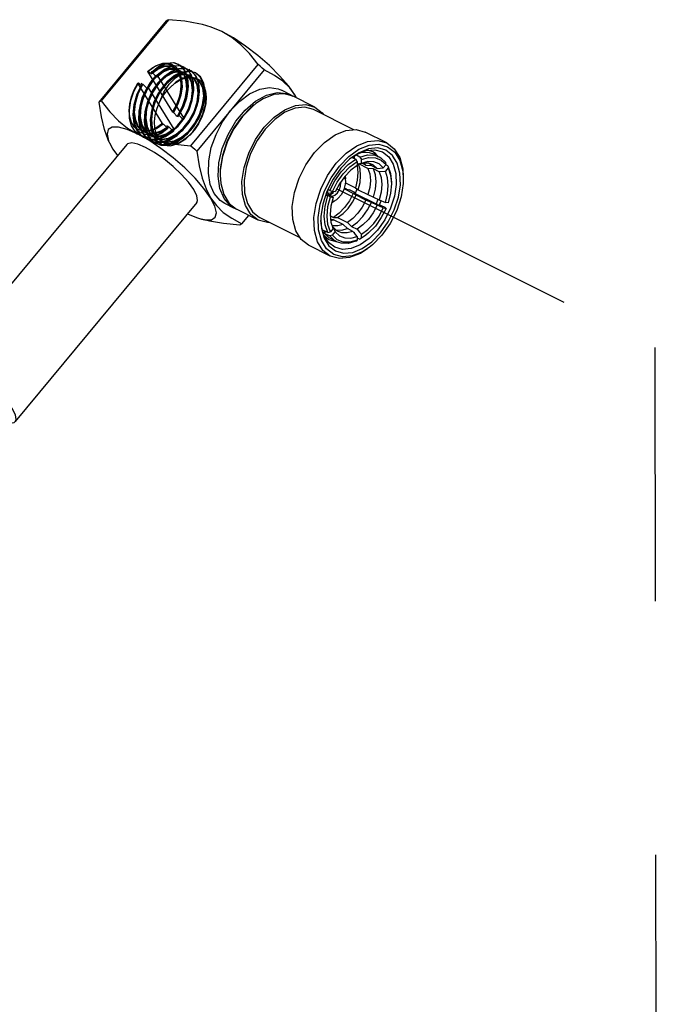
# Paper-space layout '005_EXP_CORICANT_PE_DRAWING_3_1' of a CAD drawing. Header units: millimetres. Extents: x 6 to 413, y 7 to 290.
# Tile 228 of 228: x 221.5 to 227.31, y 185.62 to 194.59. Entities that reach past the tile are written whole.
import ezdxf

# ---------------------------------------------------------------- set-up
doc = ezdxf.new("R2010")
doc.units = ezdxf.units.MM
doc.header["$LTSCALE"] = 23.1
doc.linetypes.add('DASHED', pattern=[0.2, 0.1, -0.1])
doc.layers.get('0').update_dxf_attribs({"linetype": 'CONTINUOUS'})
doc.layers.add('000_OFFSET-LINES', color=7, linetype='CONTINUOUS')
doc.layers.add('SMBF_174U_NOC001_14_02_RA_BL264', color=7, linetype='CONTINUOUS')

# ---------------------------------------------------------------- blocks, each defined once
blk = doc.blocks.new('SMBF_174U_NOC001_14_02_RA_BL264', base_point=(222.9048, 192.7527))
at = {"layer": 'SMBF_174U_NOC001_14_02_RA_BL264', "color": 7, "linetype": 'Continuous'}
for p, q in [((222.2248, 193.8397), (222.8372, 194.579)), ((222.8556, 194.5905), (222.2432, 193.8511)), ((223.0606, 193.4424), (223.6731, 194.1817)), ((223.7282, 194.1336), (223.1158, 193.3942)), ((223.9734, 193.904), (223.8843, 193.9486)), ((223.5556, 193.7677), (223.6501, 193.8485)), ((223.7182, 193.8687), (223.6531, 193.8265)), ((223.9734, 193.904), (223.988, 193.8948)), ((224.1894, 193.795), (223.9921, 193.8937)), ((224.023, 193.8782), (224.0121, 193.8983)), ((224.0228, 193.8783), (224.0121, 193.8983)), ((224.5452, 193.5869), (224.1773, 193.7709)), ((224.8449, 193.4673), (224.6476, 193.5659)), ((222.3113, 193.4869), (222.3195, 193.4676)), ((222.3195, 193.4676), (222.3496, 193.4123)), ((224.1864, 193.3809), (224.2766, 193.4731)), ((222.4763, 193.4537), (220.8229, 191.4578)), ((222.3496, 193.4123), (222.3921, 193.3521)), ((224.1081, 193.2697), (224.1864, 193.3809)), ((224.4983, 193.3451), (224.5907, 193.4097)), ((224.5917, 193.3791), (224.5338, 193.3415)), ((224.5735, 193.3657), (224.6561, 193.3989)), ((224.6789, 193.4141), (224.5917, 193.3791)), ((224.6187, 193.3838), (224.6831, 193.3819)), ((224.6831, 193.3819), (224.7237, 193.3679)), ((224.7418, 193.3701), (224.7166, 193.3855)), ((224.4123, 193.2572), (224.4983, 193.3451)), ((224.5053, 193.3187), (224.4251, 193.2366)), ((224.5338, 193.3415), (224.5053, 193.3187)), ((224.5286, 193.3366), (224.5619, 193.3199)), ((224.5338, 193.3339), (224.5376, 193.3357)), ((224.5492, 193.3293), (224.5364, 193.3353)), ((224.5376, 193.3357), (224.5492, 193.3389)), ((224.5492, 193.3499), (224.5735, 193.3657)), ((224.5492, 193.3293), (224.5492, 193.3499)), ((224.6001, 193.339), (224.5618, 193.3581)), ((224.5746, 193.2979), (224.5619, 193.3199)), ((224.5746, 193.2979), (224.5746, 193.2625)), ((224.6001, 193.339), (224.6694, 193.3584)), ((224.6001, 193.339), (224.6128, 193.317)), ((224.6128, 193.317), (224.6788, 193.3353)), ((224.6128, 193.2816), (224.6128, 193.317)), ((224.6516, 193.294), (224.6128, 193.2816)), ((224.619, 193.2836), (224.6538, 193.2662)), ((224.6302, 193.2875), (224.6538, 193.2662)), ((224.6694, 193.3584), (224.734, 193.3565)), ((224.7044, 193.2616), (224.6787, 193.2851)), ((224.6788, 193.3353), (224.7404, 193.3334)), ((224.7601, 193.3497), (224.7237, 193.3679)), ((224.734, 193.3565), (224.7746, 193.3425)), ((224.7404, 193.3334), (224.7944, 193.3114)), ((224.7702, 193.3385), (224.7418, 193.3701)), ((224.7944, 193.3114), (224.8377, 193.2704)), ((224.8377, 193.2704), (224.836, 193.2901)), ((224.0459, 193.1454), (224.1081, 193.2697)), ((224.3377, 193.1513), (224.4123, 193.2572)), ((224.4251, 193.2366), (224.3553, 193.1375)), ((224.5746, 193.2625), (224.5161, 193.2198)), ((224.6128, 193.2816), (224.5746, 193.2736)), ((224.5748, 193.2625), (224.5756, 193.2599)), ((224.6006, 193.2295), (224.5855, 193.2759)), ((224.6729, 193.2352), (224.5898, 193.2768)), ((224.6538, 193.2662), (224.7044, 193.2616)), ((224.7235, 193.2307), (224.6729, 193.2352)), ((224.7044, 193.2616), (224.7553, 193.2362)), ((224.7744, 193.2052), (224.7235, 193.2307)), ((224.7553, 193.2362), (224.8126, 193.2402)), ((224.8251, 193.2088), (224.7744, 193.2052)), ((224.8126, 193.2402), (224.8377, 193.2704)), ((224.8317, 193.2092), (224.8251, 193.2088)), ((224.8568, 193.2395), (224.8317, 193.2092)), ((224.8551, 193.2592), (224.8367, 193.2684)), ((224.8551, 193.2592), (224.8568, 193.2395)), ((224.8568, 193.2395), (224.8794, 193.1735)), ((224.9896, 193.2103), (224.9946, 193.1366)), ((224.0038, 193.0157), (224.0459, 193.1454)), ((224.2784, 193.0328), (224.3377, 193.1513)), ((224.3553, 193.1375), (224.2999, 193.0269)), ((224.4588, 193.1595), (224.4667, 193.1368)), ((224.4659, 193.1679), (224.4683, 193.1408)), ((224.4667, 193.1368), (224.4683, 193.1153)), ((224.4683, 193.1153), (224.4668, 193.0926)), ((224.5843, 193.0412), (224.6006, 193.1074)), ((224.8794, 193.1735), (224.8871, 193.0956)), ((223.3622, 192.9616), (223.3237, 193.0529)), ((224.2383, 192.9092), (224.2784, 193.0328)), ((224.2999, 193.0269), (224.2625, 192.9115)), ((224.3047, 193.0364), (224.3041, 193.0233)), ((224.3041, 193.0233), (224.3117, 192.9996)), ((224.3069, 193.0146), (224.3181, 193.0105)), ((224.326, 193.0351), (224.3084, 193.0439)), ((224.326, 193.0351), (224.3497, 193.0264)), ((224.358, 193.0144), (224.3348, 192.9994)), ((224.3349, 193.0134), (224.3521, 193.0239)), ((224.3748, 193.0213), (224.3497, 193.0264)), ((224.358, 193.0144), (224.3521, 193.0239)), ((224.5389, 193.0078), (224.4556, 193.0495)), ((224.4802, 193.0461), (224.4577, 193.0573)), ((224.4675, 193.1031), (224.558, 193.0579)), ((224.4802, 193.0461), (224.5051, 193.0409)), ((224.5587, 193.0141), (224.5051, 193.0409)), ((224.5439, 193.0143), (224.5567, 193.0116)), ((224.5563, 193.0079), (224.5439, 193.0143)), ((224.5662, 193.0329), (224.5562, 193.008)), ((224.558, 193.0579), (224.5843, 193.0412)), ((224.572, 193.049), (224.5662, 193.0329)), ((224.5843, 193.0412), (224.6729, 192.9969)), ((223.1139, 192.9255), (221.4606, 190.9296)), ((223.3594, 192.9967), (223.4082, 192.9169)), ((224.2892, 192.9939), (224.3069, 192.985)), ((224.2937, 193.0078), (224.3367, 192.9863)), ((224.3306, 192.9764), (224.3069, 192.985)), ((224.3348, 192.9994), (224.3167, 192.9963)), ((224.3181, 193.0105), (224.3349, 193.0134)), ((224.3306, 192.9764), (224.3557, 192.9712)), ((224.3367, 192.9863), (224.343, 192.9813)), ((224.3389, 192.9845), (224.3487, 192.9833)), ((224.343, 192.9813), (224.3557, 192.9712)), ((224.365, 192.9341), (224.3433, 192.922)), ((224.3645, 192.9364), (224.3456, 192.931)), ((224.3854, 192.9494), (224.3645, 192.9364)), ((224.5652, 192.9911), (224.5389, 193.0078)), ((224.5563, 193.0079), (224.7472, 192.9125)), ((224.6538, 192.9468), (224.5652, 192.9911)), ((224.7044, 192.9251), (224.6538, 192.9468)), ((224.6729, 192.9969), (224.7235, 192.9751)), ((224.7553, 192.8996), (224.7044, 192.9251)), ((224.7235, 192.9751), (224.7744, 192.9497)), ((224.7744, 192.9497), (224.8317, 192.9266)), ((224.7765, 192.9027), (224.7942, 192.9417)), ((224.8568, 192.9214), (224.8317, 192.9266)), ((223.4575, 192.872), (223.3684, 192.9166)), ((223.4082, 192.9169), (223.477, 192.8633)), ((223.4736, 192.8659), (223.4575, 192.8721)), ((223.6743, 192.7646), (223.477, 192.8633)), ((224.2195, 192.7875), (224.2383, 192.9092)), ((224.2625, 192.9115), (224.2449, 192.7976)), ((224.7602, 192.9061), (224.7472, 192.9125)), ((224.8126, 192.8766), (224.7553, 192.8996)), ((224.7602, 192.9061), (224.7851, 192.9009)), ((224.836, 192.8755), (224.7851, 192.9009)), ((224.8126, 192.8766), (224.8377, 192.8714)), ((224.836, 192.8755), (224.8377, 192.8714)), ((223.1566, 192.7741), (223.189, 192.7676)), ((223.197, 192.764), (223.1566, 192.7741)), ((223.5245, 192.7315), (223.5877, 192.8079)), ((224.0542, 192.6048), (223.6863, 192.7888)), ((224.2233, 192.6748), (224.2195, 192.7875)), ((224.2449, 192.7976), (224.2437, 192.7612)), ((224.2437, 192.7612), (224.2484, 192.6923)), ((224.2484, 192.7134), (224.245, 192.7613)), ((224.3292, 192.8166), (224.3359, 192.7474)), ((224.3305, 192.8036), (224.3582, 192.7897)), ((224.3585, 192.7686), (224.3338, 192.7699)), ((224.3345, 192.7623), (224.3585, 192.7686)), ((224.3359, 192.7474), (224.3527, 192.6949)), ((224.3582, 192.7897), (224.3967, 192.7877)), ((224.4471, 192.7243), (224.3585, 192.7686)), ((224.3967, 192.7877), (224.4459, 192.8241)), ((224.3967, 192.7877), (224.4852, 192.7434)), ((224.2493, 192.5776), (224.2233, 192.6748)), ((224.2717, 192.6278), (224.2484, 192.7134)), ((224.3069, 192.6514), (224.256, 192.6768)), ((224.2672, 192.6446), (224.2828, 192.6634)), ((224.2876, 192.661), (224.275, 192.6459)), ((224.3069, 192.6514), (224.3306, 192.6583)), ((224.3557, 192.6886), (224.3306, 192.6583)), ((224.3497, 192.6274), (224.3748, 192.6576)), ((224.3503, 192.7026), (224.3558, 192.6998)), ((224.3557, 192.6886), (224.3524, 192.6958)), ((224.3527, 192.6949), (224.3557, 192.6886)), ((224.3558, 192.6998), (224.3748, 192.6576)), ((224.3566, 192.6991), (224.3558, 192.6998)), ((224.4855, 192.6879), (224.4471, 192.7243)), ((224.4852, 192.7434), (224.5237, 192.707)), ((224.5364, 192.6624), (224.4855, 192.6879)), ((224.5237, 192.707), (224.5746, 192.6815)), ((224.5492, 192.647), (224.5364, 192.6624)), ((224.5746, 192.6815), (224.5963, 192.6554)), ((224.5963, 192.6554), (224.6128, 192.6353)), ((224.1325, 192.5355), (224.0645, 192.5883)), ((224.3134, 192.561), (224.2717, 192.6278)), ((224.2735, 192.6249), (224.3181, 192.5887)), ((224.275, 192.6459), (224.326, 192.6204)), ((224.3204, 192.6028), (224.275, 192.6459)), ((224.3181, 192.5887), (224.3808, 192.5711)), ((224.3364, 192.5936), (224.3204, 192.6028)), ((224.3497, 192.6274), (224.326, 192.6204)), ((224.3714, 192.5772), (224.326, 192.6204)), ((224.3812, 192.5712), (224.3365, 192.5935)), ((224.393, 192.5865), (224.3497, 192.6274)), ((224.3874, 192.5681), (224.3714, 192.5772)), ((224.447, 192.5644), (224.393, 192.5865)), ((224.5429, 192.6546), (224.5492, 192.6513)), ((224.5492, 192.647), (224.5492, 192.6513)), ((224.5626, 192.6307), (224.5492, 192.647)), ((224.5619, 192.5716), (224.5746, 192.5808)), ((224.5746, 192.6163), (224.5626, 192.6307)), ((224.5746, 192.6163), (224.5746, 192.5808)), ((224.5746, 192.6034), (224.6001, 192.5907)), ((224.6128, 192.5999), (224.6001, 192.5907)), ((224.6128, 192.5999), (224.6128, 192.6353)), ((224.6527, 192.6264), (224.6128, 192.5999)), ((224.3298, 192.4369), (224.1325, 192.5355)), ((224.37, 192.5174), (224.3134, 192.561)), ((220.849, 191.3401), (220.874, 191.3054)), ((220.8881, 191.3197), (220.8872, 191.321)), ((221.3548, 191.124), (221.3963, 191.0664))]:
    blk.add_line(p, q, dxfattribs=at)
for points in [[(222.8556, 194.5905), (222.849, 194.5871), (222.8428, 194.5833), (222.8372, 194.579)], [(223.1668, 194.5461), (223.1328, 194.5541), (223.005, 194.5759), (222.8556, 194.5905)], [(223.3439, 194.4821), (223.2448, 194.5233), (223.1668, 194.5461)], [(224.0121, 193.8983), (223.9516, 193.984), (223.8715, 194.0769), (223.7761, 194.172), (223.6702, 194.2645), (223.5591, 194.3498), (223.4484, 194.4237), (223.3439, 194.4821)], [(223.6731, 194.1817), (223.5942, 194.2813), (223.5157, 194.3626), (223.4332, 194.4291), (223.3439, 194.4821)], [(223.7282, 194.1336), (223.71, 194.1497), (223.6917, 194.1658), (223.6731, 194.1817)], [(224.0121, 193.8983), (223.9601, 193.9687), (223.8967, 194.0297), (223.8205, 194.0836), (223.7282, 194.1336)], [(223.422, 193.7639), (223.5061, 193.8498), (223.5958, 193.9155)], [(223.5958, 193.9155), (223.6871, 193.957), (223.7753, 193.9722), (223.8561, 193.9603), (223.8843, 193.9486)], [(223.6501, 193.8485), (223.7484, 193.9025), (223.8448, 193.9265), (223.9336, 193.9192), (223.9734, 193.904)], [(223.9921, 193.8937), (223.9091, 193.9164), (223.816, 193.908), (223.7182, 193.8687)], [(222.2248, 193.8397), (222.2304, 193.844), (222.2365, 193.8478), (222.2432, 193.8511)], [(222.3162, 193.4748), (222.3074, 193.4947), (222.2736, 193.5913), (222.2466, 193.7047), (222.2248, 193.8397)], [(222.2432, 193.8511), (222.322, 193.7515), (222.4006, 193.6702), (222.4831, 193.6038), (222.5724, 193.5507)], [(223.6531, 193.8265), (223.6212, 193.8009), (223.5309, 193.7086)], [(223.2731, 193.0061), (223.2365, 193.0905), (223.2196, 193.1919), (223.223, 193.3054), (223.2467, 193.4253), (223.2894, 193.5456), (223.3489, 193.6601), (223.422, 193.7639)], [(223.3237, 193.0529), (223.3079, 193.1639), (223.3158, 193.2879), (223.3469, 193.4178), (223.3995, 193.5459), (223.4704, 193.6649), (223.5556, 193.7677)], [(223.6378, 193.815), (223.6075, 193.7907), (223.5214, 193.7027)], [(223.7282, 193.61), (223.8183, 193.7021), (223.9153, 193.77), (224.0132, 193.8093), (224.1064, 193.8178), (224.1894, 193.795)], [(224.1773, 193.7709), (224.0982, 193.7926), (224.0093, 193.7845), (223.916, 193.747), (223.8236, 193.6823), (223.7377, 193.5945)], [(224.1894, 193.795), (224.2574, 193.7423), (224.2677, 193.7257)], [(223.5309, 193.7086), (223.4526, 193.5974), (223.3905, 193.4734), (223.3484, 193.3439), (223.3287, 193.2171), (223.3273, 193.1748)], [(223.5214, 193.7027), (223.4465, 193.5964), (223.3874, 193.4781), (223.3472, 193.3545), (223.3285, 193.2328), (223.3273, 193.194)], [(222.5724, 193.5507), (222.4791, 193.5911), (222.4012, 193.6116), (222.3432, 193.6108), (222.3079, 193.5889), (222.2971, 193.5469), (222.3113, 193.4869)], [(223.6743, 192.7646), (223.6062, 192.8173), (223.5571, 192.897), (223.5298, 192.9989), (223.5259, 193.1171), (223.5456, 193.2448), (223.5877, 193.3745), (223.6499, 193.4988), (223.7282, 193.61)], [(223.7377, 193.5945), (223.6631, 193.4885), (223.6038, 193.3701), (223.5637, 193.2464), (223.5449, 193.1247), (223.5487, 193.012), (223.5747, 192.9149), (223.6215, 192.839), (223.6863, 192.7888)], [(224.2766, 193.4731), (224.3735, 193.5409), (224.4714, 193.5802)], [(224.4714, 193.5802), (224.5646, 193.5887), (224.6476, 193.5659)], [(222.8147, 193.3219), (222.7295, 193.3809), (222.6487, 193.4269), (222.5779, 193.4567), (222.522, 193.4683), (222.4846, 193.4609), (222.4763, 193.4537)], [(223.2406, 192.9669), (223.18, 193.0525), (223.0999, 193.1455), (223.0045, 193.2406), (222.8986, 193.3331), (222.7875, 193.4185), (222.6767, 193.4923), (222.5724, 193.5507)], [(222.5724, 193.5507), (222.6715, 193.5096), (222.7835, 193.4788), (222.9113, 193.4569), (223.0606, 193.4424)], [(224.3837, 193.2823), (224.474, 193.3746), (224.571, 193.4423), (224.6688, 193.4816), (224.7619, 193.4901), (224.8449, 193.4673)], [(224.8449, 193.4673), (224.9129, 193.4146), (224.962, 193.335), (224.9894, 193.2331), (224.9946, 193.1558)], [(223.0606, 193.4424), (223.0792, 193.4264), (223.0976, 193.4104), (223.1158, 193.3942)], [(223.1158, 193.3942), (223.1376, 193.2592), (223.1646, 193.1458), (223.1984, 193.0492), (223.2406, 192.9669)], [(224.5907, 193.4097), (224.684, 193.4472), (224.7728, 193.4553), (224.8519, 193.4336), (224.9168, 193.3834), (224.9636, 193.3075), (224.9896, 193.2103)], [(224.6561, 193.3989), (224.7347, 193.406), (224.8047, 193.3868)], [(224.7166, 193.3855), (224.6789, 193.3991), (224.6642, 193.3996)], [(224.7878, 192.6485), (224.8576, 192.7476), (224.913, 192.8582), (224.9505, 192.9738), (224.968, 193.0875), (224.9645, 193.1928), (224.9401, 193.2836), (224.8964, 193.3545), (224.8358, 193.4014), (224.7619, 193.4217), (224.6789, 193.4141)], [(224.8047, 193.3868), (224.8621, 193.3423), (224.9035, 193.2752), (224.9265, 193.1892), (224.9299, 193.0895), (224.9133, 192.9818), (224.8778, 192.8724), (224.8254, 192.7676), (224.7592, 192.6735)], [(222.9754, 193.1815), (222.8986, 193.2539), (222.8147, 193.3219)], [(224.326, 193.0351), (224.3714, 193.1237), (224.4279, 193.2034), (224.4926, 193.27), (224.5619, 193.3199)], [(224.3497, 193.0264), (224.3931, 193.1107), (224.447, 193.1868), (224.5087, 193.2503), (224.5746, 193.2979)], [(224.6311, 193.2874), (224.6768, 193.2858), (224.7089, 193.2747)], [(224.8126, 193.2402), (224.7739, 193.2762), (224.726, 193.2956), (224.6713, 193.2974), (224.6516, 193.294)], [(224.7746, 193.3425), (224.7906, 193.3333), (224.836, 193.2901)], [(224.2005, 192.9148), (224.2427, 193.0454), (224.3051, 193.1706), (224.3837, 193.2823)], [(224.5161, 193.2198), (224.4615, 193.1633), (224.4135, 193.0959), (224.3748, 193.0213)], [(224.5756, 193.2599), (224.5816, 193.1974), (224.5756, 193.1289), (224.558, 193.0579)], [(224.6006, 193.1074), (224.6061, 193.1712), (224.6006, 193.2295)], [(224.6729, 193.2352), (224.6891, 193.1852), (224.6946, 193.1269), (224.6891, 193.0631), (224.6729, 192.9969)], [(224.7089, 193.2747), (224.7201, 193.2684), (224.7553, 193.2362)], [(224.7235, 192.9751), (224.7411, 193.0462), (224.7471, 193.1147), (224.7411, 193.1772), (224.7235, 193.2307)], [(224.7744, 193.2052), (224.792, 193.1518), (224.798, 193.0892), (224.792, 193.0208), (224.7744, 192.9497)], [(224.8317, 192.9266), (224.8515, 193.0052), (224.8582, 193.0812), (224.8515, 193.1504), (224.8317, 193.2092)], [(224.8551, 193.2592), (224.879, 193.19), (224.8871, 193.1084)], [(223.0878, 193.0432), (223.04, 193.1096), (222.9754, 193.1815)], [(223.3273, 193.1748), (223.3323, 193.0989), (223.3594, 192.9967)], [(224.3487, 192.9833), (224.3725, 192.9932), (224.3952, 193.0139), (224.4131, 193.0422), (224.4236, 193.0737), (224.4252, 193.1037), (224.4232, 193.1096)], [(224.9946, 193.1366), (224.9934, 193.0976), (224.9746, 192.9759), (224.9344, 192.8523), (224.8752, 192.7339), (224.8005, 192.6279)], [(223.1139, 192.9255), (223.1218, 192.9442), (223.1157, 192.9868), (223.0878, 193.0432)], [(223.988, 192.7698), (223.9841, 192.888), (224.0038, 193.0157)], [(224.4668, 193.0926), (224.4545, 193.0449), (224.4313, 192.9995), (224.4001, 192.9618), (224.3854, 192.9494)], [(224.8871, 193.0956), (224.8794, 193.0099), (224.8568, 192.9214)], [(223.189, 192.7676), (223.247, 192.7684), (223.2823, 192.7903), (223.2931, 192.8323), (223.2789, 192.8923), (223.2406, 192.9669)], [(223.2406, 192.9669), (223.2926, 192.8964), (223.356, 192.8354), (223.4322, 192.7815), (223.5245, 192.7315)], [(223.3684, 192.9166), (223.3274, 192.9432), (223.2731, 193.0061)], [(223.4575, 192.8721), (223.4211, 192.895), (223.3622, 192.9616)], [(224.3069, 192.6514), (224.283, 192.7206), (224.2749, 192.8022), (224.283, 192.892), (224.3069, 192.985)], [(224.3306, 192.6583), (224.308, 192.7243), (224.3003, 192.8022), (224.308, 192.8878), (224.3306, 192.9764)], [(224.3557, 192.9712), (224.3359, 192.8926), (224.3292, 192.8166)], [(224.5389, 193.0078), (224.5037, 192.9404), (224.4604, 192.8796), (224.4111, 192.8286), (224.3582, 192.7897)], [(224.4459, 192.8241), (224.4918, 192.8718), (224.5323, 192.9283), (224.5652, 192.9911)], [(224.6538, 192.9468), (224.6208, 192.8841), (224.5804, 192.8275), (224.5345, 192.7798), (224.4852, 192.7434)], [(224.5237, 192.707), (224.5765, 192.7458), (224.6258, 192.7969), (224.6692, 192.8577), (224.7044, 192.9251)], [(224.7631, 192.9538), (224.7571, 192.9375), (224.7472, 192.9125)], [(224.1856, 192.6695), (224.1813, 192.7874), (224.2005, 192.9148)], [(224.7553, 192.8996), (224.7201, 192.8322), (224.6768, 192.7715), (224.6275, 192.7204), (224.5746, 192.6815)], [(224.6128, 192.6353), (224.6713, 192.678), (224.726, 192.7345), (224.774, 192.802), (224.8126, 192.8766)], [(224.8377, 192.8714), (224.7944, 192.7871), (224.7404, 192.7111), (224.6787, 192.6475), (224.6527, 192.6264)], [(223.0294, 192.8235), (223.1111, 192.788), (223.1566, 192.7741)], [(223.5061, 192.7201), (223.3567, 192.7346), (223.2289, 192.7565), (223.1949, 192.7645)], [(223.7767, 192.7436), (223.7573, 192.7419), (223.6743, 192.7646)], [(224.0645, 192.5883), (224.0154, 192.6679), (223.988, 192.7698)], [(223.5245, 192.7315), (223.5189, 192.7273), (223.5128, 192.7235), (223.5061, 192.7201)], [(224.3298, 192.4369), (224.2625, 192.4888), (224.2132, 192.568), (224.1856, 192.6695)], [(224.2484, 192.6923), (224.2727, 192.6015), (224.3165, 192.5306), (224.3771, 192.4837), (224.451, 192.4634), (224.534, 192.471), (224.6212, 192.506), (224.7076, 192.5665), (224.7878, 192.6485)], [(224.4471, 192.7243), (224.3978, 192.7115), (224.3519, 192.7133), (224.3462, 192.7152)], [(224.4022, 192.6613), (224.391, 192.6676), (224.3613, 192.6947)], [(224.7592, 192.6735), (224.6831, 192.5958), (224.6015, 192.5386), (224.5189, 192.5054), (224.441, 192.4981), (224.37, 192.5174)], [(224.3748, 192.6576), (224.4135, 192.6217), (224.4615, 192.6022)], [(224.3815, 192.6763), (224.3834, 192.6757), (224.4327, 192.6739), (224.4855, 192.6879)], [(224.5364, 192.6624), (224.4836, 192.6484), (224.4343, 192.6502), (224.4022, 192.6613)], [(224.6841, 192.5156), (224.6222, 192.4754), (224.5289, 192.4379), (224.4401, 192.4298), (224.361, 192.4515), (224.2961, 192.5018), (224.2493, 192.5776)], [(224.5619, 192.5716), (224.4926, 192.5521), (224.4279, 192.5541), (224.3874, 192.5681)], [(224.5746, 192.5808), (224.5087, 192.5625), (224.447, 192.5644)], [(224.4615, 192.6022), (224.5162, 192.6004), (224.5746, 192.6163)], [(224.8005, 192.6279), (224.7146, 192.54), (224.6841, 192.5156)], [(224.6688, 192.5041), (224.6041, 192.462), (224.5063, 192.4227), (224.4138, 192.414), (224.3298, 192.4369)], [(220.823, 191.4578), (220.815, 191.4391), (220.8211, 191.3964), (220.849, 191.3401)], [(220.9954, 191.431), (220.9246, 191.4608), (220.8686, 191.4724), (220.8312, 191.465), (220.823, 191.4578)], [(220.8872, 191.321), (220.8629, 191.37), (220.8576, 191.4071), (220.8645, 191.4234)], [(220.8645, 191.4234), (220.8717, 191.4296), (220.9042, 191.4361), (220.9529, 191.426)], [(220.9529, 191.426), (221.0145, 191.4001), (221.0847, 191.3601), (221.1589, 191.3087), (221.2319, 191.2495), (221.2987, 191.1865), (221.3548, 191.124)], [(221.4345, 191.0474), (221.3867, 191.1136), (221.3222, 191.1855), (221.2453, 191.258), (221.1614, 191.326), (221.0762, 191.3851), (220.9954, 191.431)], [(221.3963, 191.0664), (221.4205, 191.0175), (221.4258, 190.9804), (221.4189, 190.9641)], [(221.4605, 190.9296), (221.4685, 190.9484), (221.4624, 190.991), (221.4345, 191.0474)], [(221.2863, 190.9574), (221.2881, 190.9564), (221.3589, 190.9266), (221.4149, 190.915), (221.4523, 190.9224), (221.4605, 190.9296)], [(221.4189, 190.9641), (221.4118, 190.9578), (221.3793, 190.9514), (221.3306, 190.9615), (221.3021, 190.9734)]]:
    blk.add_lwpolyline(points, dxfattribs=at)

psp = doc.layouts.new('005_EXP_CORICANT_PE_DRAWING_3_1')

# ---------------------------------------------------------------- linework, layer by layer
at = {"color": 6, "linetype": 'Continuous'}
for p, q in [((222.9491, 194.1837), (222.9427, 194.1869)), ((222.6709, 194.1219), (222.6645, 194.1176)), ((222.6645, 194.1176), (222.8932, 193.7469)), ((222.6919, 194.1002), (222.6709, 194.1219)), ((222.6919, 194.1002), (222.6823, 194.105)), ((222.7084, 194.1102), (222.6988, 194.115)), ((222.7021, 194.1134), (222.6997, 194.0963)), ((222.7428, 194.0748), (222.7084, 194.1102)), ((223, 194.1583), (222.9937, 194.1614)), ((223.0509, 194.1328), (223.0446, 194.136)), ((223.1018, 194.1073), (223.0955, 194.1105)), ((222.5763, 194.0112), (222.5838, 194.0162)), ((222.803, 193.6437), (222.5763, 194.0112)), ((222.5838, 194.0162), (222.6074, 193.992)), ((222.6171, 194.0054), (222.6075, 194.0102)), ((222.6152, 193.9881), (222.6171, 194.0054)), ((222.6234, 194.0022), (222.6583, 193.9665)), ((222.7428, 194.0748), (222.7332, 194.0796)), ((222.753, 194.088), (222.7507, 194.0709)), ((222.995, 193.696), (222.7533, 194.0878)), ((222.6152, 193.9881), (222.6056, 193.9929)), ((222.6661, 193.9626), (222.6565, 193.9674)), ((222.6661, 193.9626), (222.6677, 193.9773)), ((222.6677, 193.9773), (222.9048, 193.5928)), ((223.1999, 193.8812), (223.1999, 193.8844)), ((222.4999, 193.7603), (222.4999, 193.7407)), ((222.9013, 193.7451), (222.8917, 193.7499)), ((222.8935, 193.749), (222.8932, 193.7469)), ((222.9013, 193.7451), (222.9357, 193.7097)), ((222.803, 193.6437), (222.7934, 193.6485)), ((222.9357, 193.7097), (222.9261, 193.7145)), ((222.9421, 193.7065), (222.9444, 193.7235)), ((222.9522, 193.7196), (222.9426, 193.7244)), ((222.9522, 193.7197), (222.9866, 193.6842)), ((222.9866, 193.6842), (222.977, 193.689)), ((222.993, 193.681), (222.995, 193.696)), ((222.8434, 193.6058), (222.8095, 193.6405)), ((222.8507, 193.6016), (222.8411, 193.6064)), ((222.8526, 193.6189), (222.843, 193.6237)), ((222.8434, 193.6058), (222.8447, 193.6046)), ((222.8526, 193.6189), (222.8507, 193.6016)), ((222.8952, 193.5793), (222.8604, 193.615)), ((222.9016, 193.5762), (222.892, 193.581)), ((222.9048, 193.5928), (222.8952, 193.5976)), ((222.9035, 193.5935), (222.9016, 193.5762)), ((222.6445, 193.5109), (222.6382, 193.5141)), ((222.6954, 193.4854), (222.6891, 193.4886)), ((222.7464, 193.46), (222.74, 193.4632)), ((223.0116, 193.5045), (223.0034, 193.4983))]:
    psp.add_line(p, q, dxfattribs=at)
at = {"color": 2, "linetype": 'Continuous'}
for p, q in [((222.7334, 194.0677), (222.6806, 193.9999)), ((222.7425, 194.0775), (222.7334, 194.0674)), ((222.6068, 193.8404), (222.6379, 193.9232))]:
    psp.add_line(p, q, dxfattribs=at)
at = {"color": 6, "linetype": 'Continuous'}
for points in [[(222.6645, 194.1176), (222.7128, 194.1538), (222.762, 194.1779), (222.8108, 194.1889), (222.8555, 194.1861), (222.8956, 194.1694), (222.928, 194.1402), (222.9523, 194.0987), (222.9666, 194.0482), (222.9708, 193.9893), (222.9645, 193.9263), (222.9479, 193.8602), (222.9218, 193.7952)], [(222.6709, 194.1219), (222.7381, 194.1702), (222.8053, 194.1946), (222.867, 194.1936), (222.9184, 194.1673), (222.9554, 194.1183), (222.975, 194.0506), (222.9757, 193.9696), (222.9575, 193.8821), (222.9218, 193.7952)], [(222.7021, 194.1134), (222.7701, 194.1662), (222.8391, 194.1955), (222.9038, 194.1992), (222.9591, 194.1771), (223.0008, 194.1311), (223.0254, 194.0645), (223.0312, 193.9826), (223.0173, 193.8915), (222.9847, 193.7981), (222.9357, 193.7097)], [(222.9421, 193.7065), (222.9911, 193.795), (223.0237, 193.8883), (223.0375, 193.9794), (223.0318, 194.0614), (223.0071, 194.1279), (222.9654, 194.174), (222.9101, 194.196), (222.8454, 194.1923), (222.7764, 194.163), (222.7084, 194.1102)], [(222.993, 193.681), (223.0406, 193.7664), (223.0729, 193.8566), (223.0879, 193.9451), (223.0846, 194.0257), (223.0634, 194.0926), (223.026, 194.1411), (222.975, 194.1676), (222.9144, 194.1704), (222.8483, 194.149), (222.7817, 194.1049), (222.7194, 194.0412), (222.6658, 193.9621), (222.625, 193.8733), (222.5998, 193.7808), (222.5923, 193.6911), (222.6031, 193.6104), (222.6316, 193.5442)], [(222.6661, 193.9626), (222.6276, 193.8793), (222.6048, 193.7922), (222.5998, 193.7085), (222.6131, 193.6348), (222.6438, 193.5767), (222.6898, 193.5386), (222.7475, 193.5237), (222.8123, 193.5331), (222.8793, 193.5658), (222.9435, 193.6193), (222.9999, 193.6893), (223.0439, 193.7697), (223.0723, 193.8542), (223.0832, 193.9359), (223.0757, 194.0084), (223.0506, 194.0656), (223.0101, 194.1028), (222.9578, 194.1169), (222.8979, 194.1069), (222.8353, 194.0732), (222.7754, 194.0187), (222.7232, 193.9477), (222.6829, 193.8657), (222.6578, 193.7788), (222.6503, 193.6941), (222.6612, 193.6185), (222.6897, 193.558), (222.7336, 193.517), (222.7899, 193.4989), (222.8542, 193.505), (222.9213, 193.5347), (222.9861, 193.5856), (223.0437, 193.6534), (223.0897, 193.7329), (223.1204, 193.8174), (223.1337, 193.8998), (223.1287, 193.9737), (223.106, 194.0333), (223.0674, 194.0735), (223.0164, 194.091), (222.9573, 194.0842), (222.895, 194.0538), (222.8343, 194.002), (222.7806, 193.9326), (222.7384, 193.8516), (222.7111, 193.7652), (222.7012, 193.6799), (222.7095, 193.6026), (222.7358, 193.5396), (222.7778, 193.4958), (222.8326, 193.4745), (222.896, 193.4772), (222.9631, 193.5039), (223.0287, 193.5522), (223.0874, 193.6181), (223.1351, 193.6962), (223.1681, 193.7804), (223.1839, 193.8637), (223.1813, 193.9391), (223.161, 194.0008), (223.1245, 194.0438), (223.0749, 194.0645)], [(222.6761, 193.5219), (222.6479, 193.587), (222.6369, 193.6663), (222.6437, 193.7546), (222.6676, 193.8457), (222.707, 193.9337), (222.7589, 194.0126), (222.8197, 194.077), (222.8851, 194.1227), (222.9505, 194.1467), (223.0113, 194.1473), (223.0632, 194.1246), (223.1026, 194.0802)], [(222.939, 193.6267), (222.9951, 193.6978), (223.0385, 193.7792), (223.0659, 193.8642), (223.0754, 193.9459), (223.0664, 194.0176), (223.0399, 194.0735), (222.998, 194.109), (222.9443, 194.1209), (222.8834, 194.1082), (222.8204, 194.0718), (222.7607, 194.0146), (222.7093, 193.9413), (222.6706, 193.8576), (222.6478, 193.7703), (222.6429, 193.6863), (222.6566, 193.6122), (222.6879, 193.554), (222.7344, 193.5163), (222.7928, 193.5021), (222.8583, 193.5125), (222.9258, 193.5466), (222.9901, 193.6014), (223.0461, 193.6724), (223.0894, 193.7538), (223.1169, 193.8388), (223.1263, 193.9207), (223.1172, 193.9926), (223.0904, 194.0485), (223.0483, 194.0838), (222.9946, 194.0955), (222.9339, 194.0826), (222.8711, 194.0463), (222.8117, 193.9893), (222.7604, 193.9161), (222.7217, 193.8326), (222.6988, 193.7453), (222.6938, 193.6611), (222.7075, 193.5869), (222.7388, 193.5285), (222.7854, 193.4908), (222.8438, 193.4766), (222.9092, 193.487), (222.9766, 193.521), (223.0408, 193.5757), (223.0969, 193.6468), (223.1403, 193.7283), (223.1678, 193.8135), (223.1773, 193.8954), (223.1682, 193.9671), (223.1414, 194.023), (223.0995, 194.0582), (223.0458, 194.07), (222.9851, 194.0573), (222.9223, 194.021), (222.8627, 193.9639)], [(223.1089, 194.077), (223.0696, 194.1214), (223.0177, 194.1441), (222.9569, 194.1435), (222.8915, 194.1195), (222.8261, 194.0738), (222.7652, 194.0094), (222.7133, 193.9305), (222.674, 193.8425), (222.65, 193.7514), (222.6433, 193.6631), (222.6543, 193.5838), (222.6825, 193.5187)], [(222.8443, 194.0266), (222.9099, 194.0817), (222.9775, 194.115), (223.042, 194.1243), (223.0987, 194.1089), (223.1433, 194.07), (223.1726, 194.0104), (223.1842, 193.9346), (223.1772, 193.848), (223.1519, 193.7569), (223.1099, 193.6679), (223.0542, 193.5874), (222.9886, 193.5212), (222.9175, 193.4742), (222.846, 193.4499), (222.7789, 193.4499), (222.7209, 193.4745), (222.6761, 193.5219)], [(222.6825, 193.5187), (222.7276, 193.4711), (222.7859, 193.4466), (222.8534, 193.4469), (222.9254, 193.4718), (222.9967, 193.5195), (223.0625, 193.5865), (223.1181, 193.6678), (223.1596, 193.7575), (223.1843, 193.849), (223.1904, 193.9357), (223.1777, 194.0111), (223.1474, 194.0698), (223.1016, 194.1075), (223.0439, 194.1213)], [(222.8935, 193.749), (222.9348, 193.8257), (222.962, 193.906), (222.9733, 193.9839), (222.9682, 194.0538), (222.9471, 194.1107), (222.9118, 194.1504), (222.8649, 194.17), (222.8098, 194.168), (222.7507, 194.1442), (222.6919, 194.1002)], [(222.6997, 194.0963), (222.7585, 194.1403), (222.8176, 194.1641), (222.8727, 194.1661), (222.9196, 194.1465), (222.9549, 194.1068), (222.976, 194.0499), (222.9811, 193.98), (222.9698, 193.9021), (222.9426, 193.8218), (222.9013, 193.7451)], [(222.9444, 193.7236), (222.9856, 193.8001), (223.0128, 193.8802), (223.0242, 193.9581), (223.0192, 194.028), (222.9982, 194.085), (222.9629, 194.1248), (222.916, 194.1445), (222.8609, 194.1425), (222.8017, 194.1188), (222.7428, 194.0748)], [(222.7507, 194.0709), (222.8095, 194.1149), (222.8687, 194.1386), (222.9238, 194.1406), (222.9707, 194.1209), (223.006, 194.0811), (223.027, 194.0241), (223.032, 193.9542), (223.0206, 193.8763), (222.9934, 193.7962), (222.9522, 193.7196)], [(222.7532, 194.0879), (222.821, 194.1407), (222.89, 194.17), (222.9547, 194.1737), (223.01, 194.1517), (223.0517, 194.1056), (223.0764, 194.0391), (223.0821, 193.9571), (223.0682, 193.866), (223.0356, 193.7727), (222.9866, 193.6842)], [(222.778, 193.8463), (222.8146, 193.929), (222.8634, 194.0028), (222.9208, 194.0622), (222.9825, 194.1027), (223.0439, 194.1212)], [(222.8443, 194.0266), (222.8764, 194.0551), (222.9104, 194.0795), (222.9441, 194.0982), (222.9785, 194.1118), (223.0114, 194.1194), (223.0439, 194.1213)], [(222.543, 193.6155), (222.5193, 193.6554), (222.5047, 193.7046), (222.4999, 193.7612), (222.505, 193.8227), (222.5199, 193.8866), (222.5439, 193.9501), (222.5763, 194.0112)], [(222.6559, 193.5202), (222.5998, 193.5354), (222.5541, 193.5706), (222.5212, 193.6239), (222.5032, 193.6917), (222.501, 193.7699), (222.5145, 193.8535), (222.5427, 193.9373), (222.5838, 194.0162)], [(222.8952, 193.5793), (222.8228, 193.5288), (222.7493, 193.5018), (222.6802, 193.5003), (222.6204, 193.5245), (222.5743, 193.5728), (222.5451, 193.6416), (222.535, 193.7258), (222.5444, 193.8191), (222.5725, 193.9147), (222.6171, 194.0054)], [(222.6234, 194.0022), (222.5789, 193.9115), (222.5507, 193.8159), (222.5413, 193.7226), (222.5515, 193.6384), (222.5807, 193.5696), (222.6268, 193.5213), (222.6866, 193.4971), (222.7557, 193.4986), (222.8292, 193.5257), (222.9016, 193.5762)], [(223.1026, 194.0802), (223.1265, 194.0172), (223.1333, 193.94), (223.1223, 193.8539), (223.0941, 193.7648), (223.0505, 193.679), (222.9943, 193.6022), (222.9293, 193.5399), (222.8596, 193.4963), (222.79, 193.4745), (222.7249, 193.476), (222.6688, 193.5009), (222.6252, 193.5474)], [(222.6316, 193.5442), (222.6752, 193.4977), (222.7313, 193.4728), (222.7964, 193.4713), (222.866, 193.4931), (222.9357, 193.5367), (223.0007, 193.5991), (223.0569, 193.6758), (223.1005, 193.7617), (223.1286, 193.8507), (223.1397, 193.9368), (223.1329, 194.014), (223.1089, 194.077)], [(222.6677, 193.9773), (222.6875, 194.0087), (222.7091, 194.0385), (222.7334, 194.0677)], [(222.8443, 194.0266), (222.7847, 193.9519), (222.7371, 193.8649), (222.705, 193.7721), (222.6908, 193.6803), (222.6956, 193.5963), (222.7189, 193.5262), (222.759, 193.4751), (222.8128, 193.4466), (222.8764, 193.4425), (222.945, 193.463), (223.0136, 193.5063), (223.0771, 193.569), (223.1308, 193.646), (223.1708, 193.7315), (223.1942, 193.8187), (223.1995, 193.9009), (223.1867, 193.9717), (223.1569, 194.026)], [(223.1569, 194.026), (223.1799, 193.9876), (223.1944, 193.9405), (223.1999, 193.8853), (223.1959, 193.8262), (223.1825, 193.7636), (223.1606, 193.702), (223.1304, 193.6419), (223.0942, 193.5876), (223.052, 193.5395), (223.007, 193.5011), (222.9596, 193.4727), (222.9132, 193.4564), (222.868, 193.4522), (222.8275, 193.4604), (222.7923, 193.4807), (222.7635, 193.5127), (222.7432, 193.5541), (222.7316, 193.6048), (222.7293, 193.6609), (222.7366, 193.7222), (222.7528, 193.784), (222.778, 193.8463)], [(222.7425, 194.0775), (222.7461, 194.081), (222.7497, 194.0844), (222.7532, 194.0879)], [(222.8627, 193.9639), (222.9145, 194.0123), (222.9693, 194.0464), (223.0238, 194.0642), (223.0749, 194.0645)], [(223.0749, 194.0645), (223.1052, 194.0586), (223.1328, 194.0456), (223.1569, 194.026)], [(222.6074, 193.992), (222.5705, 193.9132), (222.5476, 193.8307), (222.5406, 193.7504), (222.5502, 193.6781), (222.5759, 193.6189), (222.6158, 193.5771), (222.6673, 193.5556), (222.7268, 193.5557), (222.79, 193.5775), (222.8526, 193.6189)], [(222.8604, 193.615), (222.7978, 193.5736), (222.7346, 193.5518), (222.6751, 193.5517), (222.6236, 193.5732), (222.5837, 193.615), (222.558, 193.6742), (222.5484, 193.7465), (222.5554, 193.8268), (222.5783, 193.9093), (222.6152, 193.9881)], [(222.9035, 193.5935), (222.8408, 193.552), (222.7776, 193.5303), (222.7182, 193.5301), (222.6668, 193.5516), (222.6269, 193.5933), (222.6012, 193.6523), (222.5916, 193.7246), (222.5985, 193.8049), (222.6213, 193.8875), (222.6583, 193.9665)], [(222.778, 193.8463), (222.8032, 193.8893), (222.8317, 193.9289), (222.8627, 193.9639)], [(222.9218, 193.7952), (222.9128, 193.7787), (222.9033, 193.7625), (222.8935, 193.7474)], [(222.803, 193.6437), (222.7427, 193.6013), (222.6819, 193.5784), (222.625, 193.577)], [(222.995, 193.696), (222.9773, 193.6711), (222.9587, 193.648), (222.939, 193.6267)], [(222.625, 193.577), (222.5947, 193.5829), (222.5671, 193.5959), (222.543, 193.6155)], [(222.543, 193.6155), (222.586, 193.5726), (222.641, 193.5489), (222.7048, 193.5464), (222.7736, 193.5657), (222.8434, 193.6058)], [(222.625, 193.577), (222.6842, 193.5774), (222.7471, 193.5991), (222.8095, 193.6405)], [(222.6559, 193.5202), (222.6858, 193.5217), (222.7168, 193.5283), (222.7494, 193.5403), (222.7813, 193.5569), (222.8128, 193.5781), (222.8447, 193.6046)], [(222.6559, 193.5202), (222.7195, 193.5275), (222.7857, 193.5552), (222.8507, 193.6016)], [(222.939, 193.6267), (222.9279, 193.6148), (222.9164, 193.6035), (222.9048, 193.5928)]]:
    psp.add_lwpolyline(points, dxfattribs=at)
at = {"color": 2, "linetype": 'Continuous'}
for points in [[(222.6378, 193.923), (222.6806, 194), (222.7324, 194.0668)], [(222.7324, 194.0668), (222.7357, 194.0704), (222.7391, 194.074), (222.7425, 194.0775)], [(222.6252, 193.5474), (222.5987, 193.6064), (222.5866, 193.6778), (222.5894, 193.7574), (222.6069, 193.8408)], [(222.6068, 193.8404), (222.5894, 193.7569), (222.5866, 193.6773), (222.5988, 193.6061)]]:
    psp.add_lwpolyline(points, dxfattribs=at)
at = {"layer": '000_OFFSET-LINES', "color": 4, "linetype": 'DASHED'}
for p, q in [((224.3901, 193.0507), (227.2839, 191.6039)), ((227.2839, 191.6039), (227.3072, 174.6962))]:
    psp.add_line(p, q, dxfattribs=at)

# ---------------------------------------------------------------- block references
at = {"layer": 'SMBF_174U_NOC001_14_02_RA_BL264'}
psp.add_blockref('SMBF_174U_NOC001_14_02_RA_BL264', (222.9048, 192.7527), dxfattribs=at)

doc.saveas('drawing.dxf')
